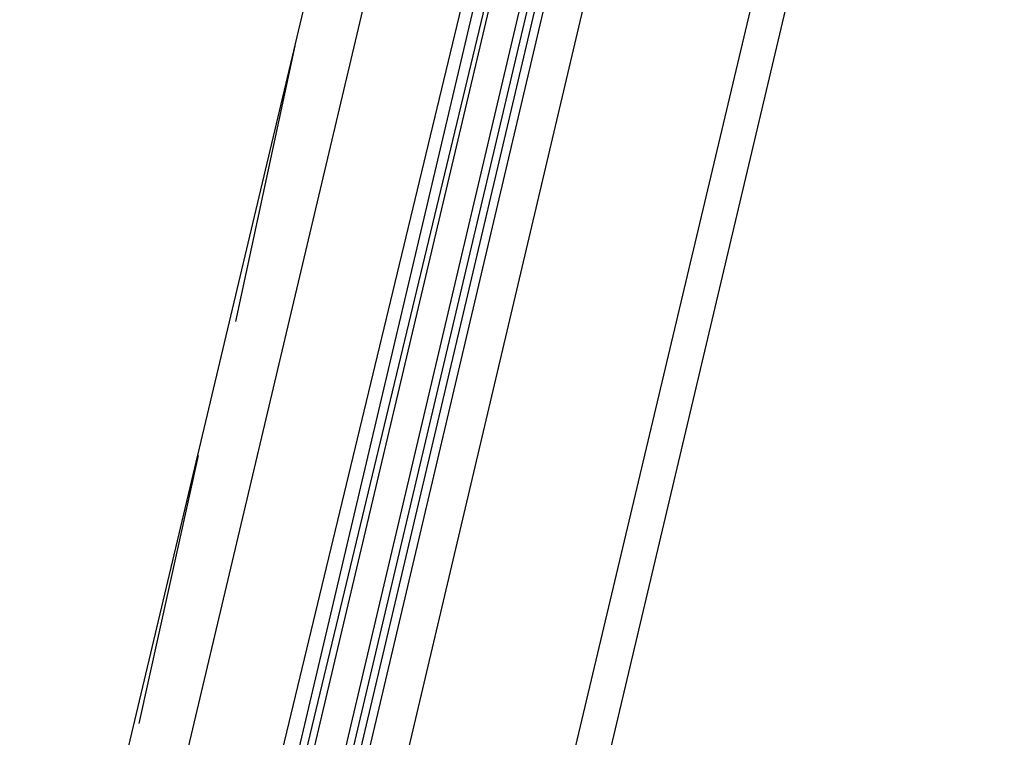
# Model space of a CAD drawing. Header units: feet. Extents: x -79 to 198, y -22 to 181.
# Tile 152 of 256: x 121.79 to 123.55, y 83.78 to 85.06. Entities that reach past the tile are written whole.
import ezdxf

# ---------------------------------------------------------------- set-up
doc = ezdxf.new("R2010")
doc.units = ezdxf.units.FT
doc.layers.add('A-LINEA', color=7, linetype='CONTINUOUS')

msp = doc.modelspace()

# ---------------------------------------------------------------- linework, layer by layer
at = {"layer": 'A-LINEA'}
for p, q in [((124.44, 90.4978), (117.1467, 59.6844)), ((123.5467, 90.3511), (121.88, 83.3378)), ((124.3067, 90.1778), (122.64, 83.1644)), ((122.08, 83.7244), (122.7867, 86.7111)), ((122.24, 83.6844), (122.96, 86.6711)), ((122.2667, 83.6711), (122.9733, 86.6711)), ((122.28, 83.6711), (123, 86.6711)), ((122.2933, 83.6711), (123, 86.6578)), ((123.16, 86.6311), (122.4533, 83.6311)), ((122.28, 85.0178), (122.1733, 84.5244)), ((122.1067, 84.2844), (122, 83.8044))]:
    msp.add_line(p, q, dxfattribs=at)
for points in [[(122.3467, 83.6578), (123.0667, 86.7111), (123.08, 86.7111), (122.36, 83.6578)], [(122.3867, 83.6444), (123.1067, 86.6978), (123.1067, 86.7111), (123.0933, 86.7111), (122.3733, 83.6578)]]:
    msp.add_lwpolyline(points, dxfattribs=at)

doc.saveas('drawing.dxf')
